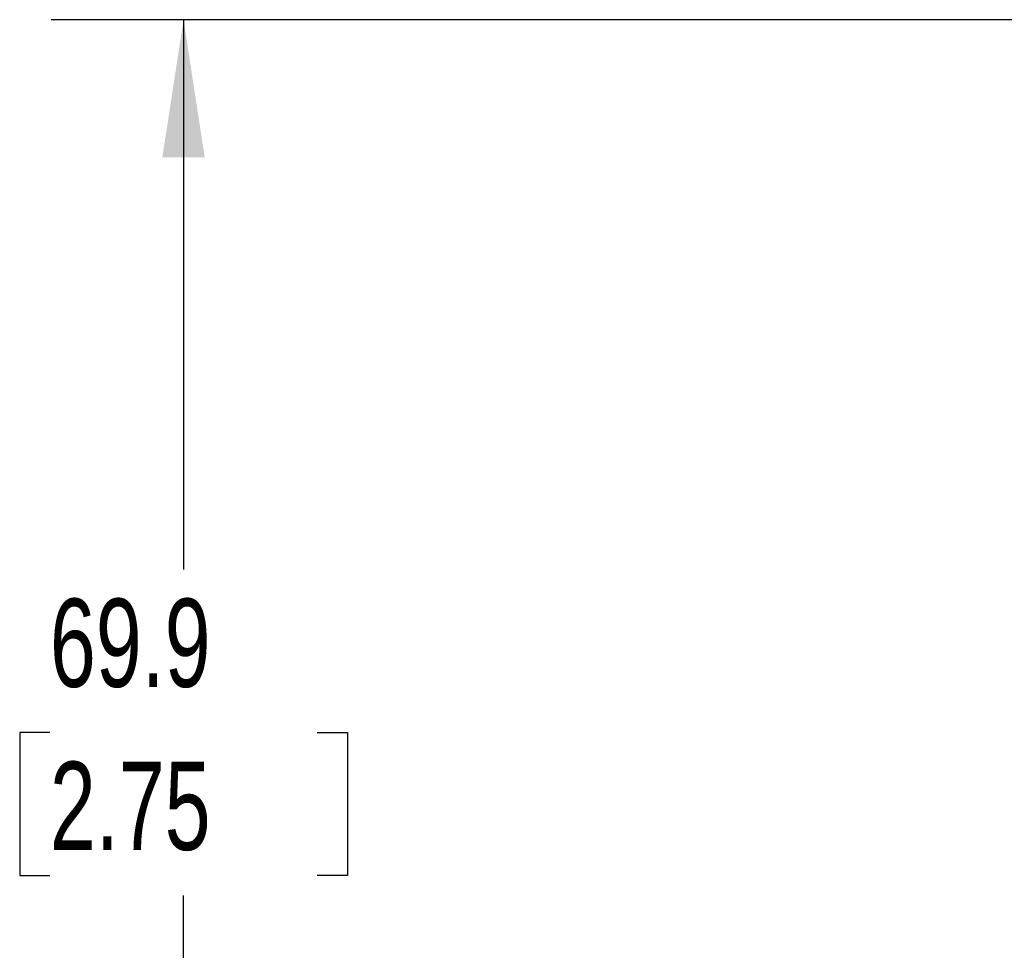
# Model space of a CAD drawing. Header units: millimetres. Extents: x 13 to 546, y 13 to 419.
# Tile 12 of 21: x 325 to 373, y 145 to 190. Entities that reach past the tile are written whole.
import ezdxf

# ---------------------------------------------------------------- set-up
doc = ezdxf.new("R2010")
doc.units = ezdxf.units.MM
doc.header["$LTSCALE"] = 2
doc.linetypes.add('SLD-Solid', pattern=[0])
doc.layers.add('DIMENSIONS', color=140, linetype='SLD-Solid', lineweight=25)
doc.styles.add('SLDTEXTSTYLE0', font='TXT', dxfattribs={"width": 0.7})
doc.dimstyles.new('SLDDIMSTYLE1', dxfattribs={"dimtxt": 4.316016, "dimasz": 6.604, "dimexe": 0, "dimexo": 0.0625, "dimgap": 1.079004, "dimtad": 0, "dimtih": 1, "dimtoh": 1, "dimdec": 1, "dimrnd": 1e-09, "dimzin": 12, "dimdsep": 46, "dimtxsty": 'SLDTEXTSTYLE0', "dimsah": 1, "dimcen": 0.09, "dimadec": 0, "dimazin": 3, "dimtfac": 1, "dimtdec": 1, "dimtofl": 0, "dimtmove": 0, "dimatfit": 3, "dimfxl": 0, "dimfrac": 2, "dimtolj": 1, "dimtzin": 12, "dimarcsym": 0})
doc.dimstyles.new('SLDDIMSTYLE5', dxfattribs={"dimtxt": 4.316016, "dimasz": 6.604, "dimexe": 0, "dimexo": 0.0625, "dimgap": 1.079004, "dimtad": 0, "dimtih": 1, "dimtoh": 1, "dimdec": 1, "dimrnd": 1e-09, "dimzin": 4, "dimdsep": 46, "dimtxsty": 'SLDTEXTSTYLE0', "dimsah": 1, "dimcen": 0.09, "dimadec": 0, "dimazin": 1, "dimtfac": 1, "dimtdec": 1, "dimtmove": 0, "dimatfit": 0, "dimfxl": 0, "dimfrac": 2, "dimtolj": 1, "dimtzin": 12, "dimarcsym": 0})

# ---------------------------------------------------------------- blocks, each defined once
blk = doc.blocks.new('_D_8')
at = {"layer": 'DIMENSIONS'}
for p, q in [((377.467, 189.65), (326.969, 189.65)), ((333.319, 189.65), (333.319, 163.261)), ((326.906, 155.435), (325.457, 155.435)), ((325.457, 155.435), (325.457, 148.575)), ((339.731, 155.435), (341.181, 155.435)), ((341.181, 155.435), (341.181, 148.575)), ((325.457, 148.575), (326.906, 148.575)), ((341.181, 148.575), (339.731, 148.575)), ((333.319, 119.75), (333.319, 147.609)), ((374.893, 119.75), (326.969, 119.75))]:
    blk.add_line(p, q, dxfattribs=at)
for points in [[(333.319, 189.65), (332.303, 183.046), (334.335, 183.046)], [(333.319, 119.75), (334.335, 126.354), (332.303, 126.354)]]:
    blk.add_solid(points, dxfattribs=at)
at = {"layer": 'DIMENSIONS', "char_height": 4.2333, "attachment_point": 1, "style": 'SLDTEXTSTYLE0'}
for s, insert in [('69.9', (326.906, 161.858)), ('2.75', (326.906, 154.033))]:
    blk.add_mtext(s, dxfattribs=dict(at, insert=insert))
blk = doc.blocks.new('_D_12')
at = {"layer": 'DIMENSIONS'}
for p, q in [((396.833, 143.06), (396.833, 135.18)), ((396.833, 132.132), (396.833, 75.253)), ((383.833, 123.61), (383.833, 101.274)), ((383.833, 98.226), (383.833, 75.253)), ((349.973, 81.603), (348.524, 81.603)), ((348.524, 81.603), (348.524, 74.743)), ((362.799, 81.603), (364.248, 81.603)), ((364.248, 81.603), (364.248, 74.743)), ((383.833, 81.603), (368.648, 81.603)), ((396.833, 81.603), (409.533, 81.603)), ((348.524, 74.743), (349.973, 74.743)), ((364.248, 74.743), (362.799, 74.743))]:
    blk.add_line(p, q, dxfattribs=at)
for points in [[(383.833, 81.603), (377.229, 82.619), (377.229, 80.587)], [(396.833, 81.603), (403.437, 80.587), (403.437, 82.619)]]:
    blk.add_solid(points, dxfattribs=at)
at = {"layer": 'DIMENSIONS', "char_height": 4.2333, "attachment_point": 1, "style": 'SLDTEXTSTYLE0'}
for s, insert in [('13.0', (349.973, 88.026)), ('0.51', (349.973, 80.2))]:
    blk.add_mtext(s, dxfattribs=dict(at, insert=insert))

msp = doc.modelspace()

# ---------------------------------------------------------------- dimensions: what is measured, and where the dimension line sits
at = {"layer": 'DIMENSIONS'}
dim = msp.add_linear_dim(base=(333.319, 119.75), p1=(380.007, 189.65), p2=(377.433, 119.75), angle=90, dimstyle='SLDDIMSTYLE1', dxfattribs=at)
dim.commit()
dim.dimension.update_dxf_attribs({"geometry": '_D_8', "text_midpoint": (333.319, 155.435), "dimtype": 160})
dim = msp.add_linear_dim(base=(383.833, 81.603), p1=(396.833, 145.6), p2=(383.833, 126.15), dimstyle='SLDDIMSTYLE5', dxfattribs=at)
dim.commit()
dim.dimension.update_dxf_attribs({"geometry": '_D_12', "text_midpoint": (356.386, 81.603), "dimtype": 160})

doc.saveas('drawing.dxf')
